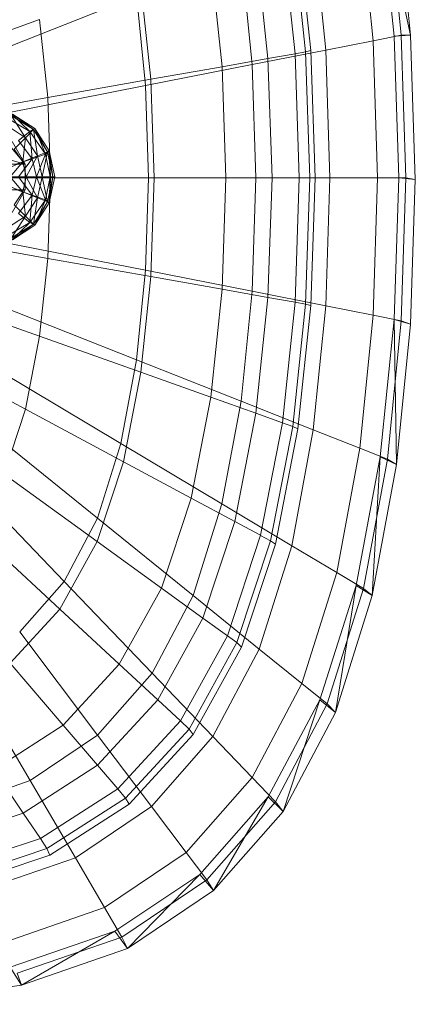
# Model space of a CAD drawing. Header units: metres. Extents: x 397.7 to 427.5, y 12.7 to 28.4.
# Tile 38 of 130: x 404.6448 to 404.7318, y 27.1088 to 27.325. Entities that reach past the tile are written whole.
import ezdxf

# ---------------------------------------------------------------- set-up
doc = ezdxf.new("R2010")
doc.units = ezdxf.units.M
doc.layers.add('02_MOBILIARIO', color=7, linetype='Continuous', lineweight=18)
doc.layers.add('A-DETL-____-MBND', color=7, linetype='Continuous', lineweight=18)

# ---------------------------------------------------------------- blocks, each defined once
blk = doc.blocks.new('Family - Rentamans P4-154348-07_CLI_AIRE_P4')
at = {"layer": 'A-DETL-____-MBND', "color": 253, "true_color": 0xaaaaaa}
for p, q in [((0.26192, 0.2141), (0.25887, 0.24449)), ((0.26398, 0.21415), (0.26089, 0.24493)), ((0.26035, 0.21386), (0.2573, 0.24402)), ((0.26398, 0.21415), (0.2573, 0.24402)), ((0.25575, 0.21289), (0.25282, 0.2421)), ((0.23919, 0.23784), (0.24205, 0.21072)), ((0.24532, 0.21083), (0.24258, 0.23805)), ((0.2358, 0.23649), (0.23859, 0.21004)), ((0.23806, 0.23729), (0.24088, 0.21045)), ((0.22995, 0.23441), (0.23263, 0.20898)), ((0.22913, 0.20764), (0.2267, 0.23178)), ((0.22004, 0.23089), (0.22254, 0.20719)), ((0.20468, 0.22542), (0.20689, 0.20442)), ((0.20373, 0.22269), (0.1733, 0.21066)), ((0.20373, 0.22269), (0.2057, 0.20303)), ((0.15302, 0.20705), (0.18245, 0.21752)), ((0.18245, 0.21752), (0.18425, 0.2004)), ((0.25576, 0.21288), (0.26192, 0.2141)), ((0.26398, 0.21415), (0.26035, 0.21386)), ((0.26192, 0.2141), (0.26398, 0.21415)), ((0.26293, 0.18276), (0.26192, 0.2141)), ((0.265, 0.1824), (0.26398, 0.21415)), ((0.24532, 0.21083), (0.25575, 0.21289)), ((0.25672, 0.18276), (0.25576, 0.21288)), ((0.26136, 0.18276), (0.26035, 0.21386)), ((0.22913, 0.20764), (0.24532, 0.21083)), ((0.23263, 0.20898), (0.23859, 0.21004)), ((0.23859, 0.21004), (0.24088, 0.21045)), ((0.23859, 0.21004), (0.2395, 0.18276)), ((0.24088, 0.21045), (0.24205, 0.21072)), ((0.24088, 0.21045), (0.24181, 0.18276)), ((0.24205, 0.21072), (0.24299, 0.18276)), ((0.24622, 0.18276), (0.24532, 0.21083)), ((0.2057, 0.20303), (0.22913, 0.20764)), ((0.22254, 0.20719), (0.23263, 0.20898)), ((0.22993, 0.18276), (0.22913, 0.20764)), ((0.23263, 0.20898), (0.23351, 0.18276)), ((0.20689, 0.20442), (0.22254, 0.20719)), ((0.22254, 0.20719), (0.22336, 0.18276)), ((0.18425, 0.2004), (0.20689, 0.20442)), ((0.20689, 0.20442), (0.20762, 0.18276)), ((0.2057, 0.20303), (0.17468, 0.19693)), ((0.2057, 0.20303), (0.20635, 0.18276)), ((0.18425, 0.2004), (0.15428, 0.19509)), ((0.18425, 0.2004), (0.18485, 0.18276)), ((0.17637, 0.19679), (0.18137, 0.19359)), ((0.18027, 0.19299), (0.17637, 0.19679)), ((0.17647, 0.19679), (0.18107, 0.19339)), ((0.18137, 0.19359), (0.17647, 0.19679)), ((0.17647, 0.19679), (0.18137, 0.19359)), ((0.17527, 0.19599), (0.18027, 0.19299)), ((0.17627, 0.19639), (0.17937, 0.19159)), ((0.18107, 0.19339), (0.17627, 0.19639)), ((0.17537, 0.19419), (0.17937, 0.19159)), ((0.17777, 0.19099), (0.18027, 0.19299)), ((0.18107, 0.19339), (0.17937, 0.19159)), ((0.18027, 0.19299), (0.18137, 0.19359)), ((0.18027, 0.19299), (0.18377, 0.18799)), ((0.18077, 0.18699), (0.18027, 0.19299)), ((0.18137, 0.19359), (0.18107, 0.19339)), ((0.18107, 0.19339), (0.18197, 0.18759)), ((0.18417, 0.18849), (0.18107, 0.19339)), ((0.18137, 0.19359), (0.18417, 0.18849)), ((0.18137, 0.19359), (0.18457, 0.18869)), ((0.18457, 0.18869), (0.18137, 0.19359)), ((0.18377, 0.18799), (0.18137, 0.19359)), ((0.17925, 0.18579), (0.16119, 0.19079)), ((0.17925, 0.18579), (0.17509, 0.19079)), ((0.17925, 0.18579), (0.17644, 0.19079)), ((0.17937, 0.19159), (0.17687, 0.18909)), ((0.17777, 0.19099), (0.18077, 0.18699)), ((0.17937, 0.19159), (0.17877, 0.18629)), ((0.17937, 0.19159), (0.18197, 0.18759)), ((0.17877, 0.18629), (0.17687, 0.18909)), ((0.18417, 0.18849), (0.18197, 0.18759)), ((0.18417, 0.18849), (0.18297, 0.18299)), ((0.18377, 0.18799), (0.18457, 0.18869)), ((0.18457, 0.18869), (0.18417, 0.18849)), ((0.18537, 0.18299), (0.18417, 0.18849)), ((0.18457, 0.18869), (0.18577, 0.18299)), ((0.18577, 0.18299), (0.18457, 0.18869)), ((0.18457, 0.18869), (0.18537, 0.18299)), ((0.18457, 0.18869), (0.18477, 0.18299)), ((0.17877, 0.18629), (0.17577, 0.18499)), ((0.17877, 0.18629), (0.17597, 0.18299)), ((0.17697, 0.18569), (0.18077, 0.18699)), ((0.17777, 0.18299), (0.18077, 0.18699)), ((0.18197, 0.18759), (0.17877, 0.18629)), ((0.17947, 0.18299), (0.17877, 0.18629)), ((0.18197, 0.18759), (0.17947, 0.18299)), ((0.18077, 0.18699), (0.18377, 0.18799)), ((0.18077, 0.18699), (0.18177, 0.18299)), ((0.18177, 0.18299), (0.18377, 0.18799)), ((0.18197, 0.18759), (0.18297, 0.18299)), ((0.18377, 0.18799), (0.18477, 0.18299)), ((0.15837, 0.18579), (0.17925, 0.18579)), ((0.178, 0.18579), (0.17925, 0.18579)), ((0.17925, 0.18019), (0.17925, 0.18579)), ((0.18485, 0.18276), (0.15469, 0.18276)), ((0.20635, 0.18276), (0.17514, 0.18276)), ((0.17947, 0.18299), (0.17597, 0.18299)), ((0.17877, 0.17969), (0.17597, 0.18299)), ((0.17777, 0.18299), (0.18177, 0.18299)), ((0.17777, 0.18299), (0.18077, 0.17899)), ((0.17947, 0.18299), (0.17877, 0.17969)), ((0.18297, 0.18299), (0.17947, 0.18299)), ((0.18197, 0.17839), (0.17947, 0.18299)), ((0.18077, 0.17899), (0.18177, 0.18299)), ((0.18177, 0.18299), (0.18477, 0.18299)), ((0.18177, 0.18299), (0.18377, 0.17799)), ((0.18297, 0.18299), (0.18197, 0.17839)), ((0.18537, 0.18299), (0.18297, 0.18299)), ((0.18297, 0.18299), (0.18417, 0.17749)), ((0.18477, 0.18299), (0.18377, 0.17799)), ((0.18537, 0.18299), (0.18417, 0.17749)), ((0.18485, 0.18276), (0.18425, 0.16511)), ((0.18457, 0.17729), (0.18577, 0.18299)), ((0.18577, 0.18299), (0.18457, 0.17729)), ((0.18457, 0.17729), (0.18537, 0.18299)), ((0.18477, 0.18299), (0.18457, 0.17729)), ((0.18477, 0.18299), (0.18577, 0.18299)), ((0.20762, 0.18276), (0.18485, 0.18276)), ((0.18577, 0.18299), (0.18537, 0.18299)), ((0.20635, 0.18276), (0.2057, 0.16248)), ((0.20635, 0.18276), (0.22993, 0.18276)), ((0.20762, 0.18276), (0.20689, 0.1611)), ((0.20762, 0.18276), (0.22336, 0.18276)), ((0.22336, 0.18276), (0.22254, 0.15832)), ((0.22336, 0.18276), (0.23351, 0.18276)), ((0.22913, 0.15787), (0.22993, 0.18276)), ((0.22993, 0.18276), (0.24622, 0.18276)), ((0.23351, 0.18276), (0.23262, 0.15653)), ((0.23351, 0.18276), (0.2395, 0.18276)), ((0.2395, 0.18276), (0.23859, 0.15548)), ((0.2395, 0.18276), (0.24181, 0.18276)), ((0.24181, 0.18276), (0.24088, 0.15507)), ((0.24181, 0.18276), (0.24299, 0.18276)), ((0.24299, 0.18276), (0.24205, 0.15479)), ((0.24532, 0.15469), (0.24622, 0.18276)), ((0.24622, 0.18276), (0.25672, 0.18276)), ((0.25576, 0.15263), (0.25672, 0.18276)), ((0.25672, 0.18276), (0.26293, 0.18276)), ((0.26035, 0.15166), (0.26136, 0.18276)), ((0.265, 0.1824), (0.26136, 0.18276)), ((0.26192, 0.15141), (0.26293, 0.18276)), ((0.26293, 0.18276), (0.265, 0.1824)), ((0.26398, 0.15065), (0.265, 0.1824)), ((0.15837, 0.18019), (0.17925, 0.18019)), ((0.17577, 0.18099), (0.17877, 0.17969)), ((0.17644, 0.17519), (0.17925, 0.18019)), ((0.17877, 0.17969), (0.17687, 0.17689)), ((0.17697, 0.18029), (0.18077, 0.17899)), ((0.17925, 0.18019), (0.178, 0.18019)), ((0.18197, 0.17839), (0.17877, 0.17969)), ((0.17877, 0.17969), (0.17937, 0.17439)), ((0.17777, 0.17499), (0.18077, 0.17899)), ((0.18197, 0.17839), (0.17937, 0.17439)), ((0.18077, 0.17899), (0.18027, 0.17299)), ((0.18377, 0.17799), (0.18027, 0.17299)), ((0.18077, 0.17899), (0.18377, 0.17799)), ((0.18107, 0.17259), (0.18197, 0.17839)), ((0.18417, 0.17749), (0.18107, 0.17259)), ((0.18377, 0.17799), (0.18137, 0.17239)), ((0.18417, 0.17749), (0.18137, 0.17239)), ((0.18137, 0.17239), (0.18457, 0.17729)), ((0.18457, 0.17729), (0.18137, 0.17239)), ((0.18417, 0.17749), (0.18197, 0.17839)), ((0.18377, 0.17799), (0.18457, 0.17729)), ((0.18457, 0.17729), (0.18417, 0.17749)), ((0.17687, 0.17689), (0.17937, 0.17439)), ((0.18027, 0.17299), (0.17527, 0.16999)), ((0.17937, 0.17439), (0.17537, 0.17179)), ((0.17937, 0.17439), (0.17627, 0.16959)), ((0.18027, 0.17299), (0.17637, 0.16919)), ((0.18027, 0.17299), (0.17777, 0.17499)), ((0.17937, 0.17439), (0.18107, 0.17259)), ((0.18137, 0.17239), (0.18027, 0.17299)), ((0.18107, 0.17259), (0.17627, 0.16959)), ((0.18137, 0.17239), (0.17637, 0.16919)), ((0.18107, 0.17259), (0.17647, 0.16919)), ((0.18137, 0.17239), (0.17647, 0.16919)), ((0.17647, 0.16919), (0.18137, 0.17239)), ((0.18137, 0.17239), (0.18107, 0.17259)), ((0.18425, 0.16511), (0.15428, 0.17043)), ((0.2057, 0.16248), (0.17468, 0.16859)), ((0.18425, 0.16511), (0.18245, 0.148)), ((0.20689, 0.1611), (0.18425, 0.16511)), ((0.2057, 0.16248), (0.20373, 0.14283)), ((0.2057, 0.16248), (0.22913, 0.15787)), ((0.20689, 0.1611), (0.20468, 0.14009)), ((0.22254, 0.15832), (0.20689, 0.1611)), ((0.18245, 0.148), (0.15302, 0.15847)), ((0.22254, 0.15832), (0.22004, 0.13463)), ((0.22254, 0.15832), (0.23263, 0.15653)), ((0.2267, 0.13374), (0.22913, 0.15787)), ((0.22913, 0.15787), (0.24532, 0.15469)), ((0.23263, 0.15653), (0.22995, 0.13111)), ((0.23263, 0.15653), (0.23859, 0.15548)), ((0.20373, 0.14283), (0.1733, 0.15486)), ((0.23859, 0.15548), (0.2358, 0.12902)), ((0.24088, 0.15507), (0.23806, 0.12822)), ((0.23859, 0.15548), (0.24088, 0.15507)), ((0.24205, 0.15479), (0.23919, 0.12768)), ((0.24088, 0.15507), (0.24205, 0.15479)), ((0.24258, 0.12746), (0.24532, 0.15469)), ((0.24532, 0.15469), (0.25575, 0.15263)), ((0.25282, 0.12342), (0.25575, 0.15263)), ((0.25576, 0.15263), (0.26192, 0.15142)), ((0.2573, 0.1215), (0.26035, 0.15166)), ((0.25887, 0.12102), (0.26192, 0.15141)), ((0.26089, 0.11987), (0.26035, 0.15166)), ((0.26035, 0.15166), (0.26398, 0.15065)), ((0.26192, 0.15141), (0.26398, 0.15065)), ((0.26089, 0.11987), (0.26398, 0.15065)), ((0.17934, 0.13201), (0.15084, 0.14729)), ((0.18245, 0.148), (0.17934, 0.13201)), ((0.20468, 0.14009), (0.18245, 0.148)), ((0.20373, 0.14283), (0.20031, 0.12445)), ((0.2267, 0.13374), (0.20373, 0.14283)), ((0.20031, 0.12445), (0.17092, 0.14201)), ((0.20468, 0.14009), (0.20086, 0.12046)), ((0.22004, 0.13463), (0.20468, 0.14009)), ((0.22004, 0.13463), (0.21574, 0.11248)), ((0.22995, 0.13111), (0.22004, 0.13463)), ((0.17934, 0.13201), (0.17464, 0.11773)), ((0.20086, 0.12046), (0.17934, 0.13201)), ((0.22251, 0.11118), (0.2267, 0.13374)), ((0.24258, 0.12746), (0.2267, 0.13374)), ((0.19515, 0.10805), (0.16731, 0.13056)), ((0.22995, 0.13111), (0.22533, 0.10733)), ((0.22995, 0.13111), (0.2358, 0.12902)), ((0.2358, 0.12902), (0.23099, 0.1043)), ((0.23806, 0.12822), (0.23317, 0.10312)), ((0.23919, 0.12768), (0.23426, 0.10233)), ((0.2358, 0.12902), (0.23806, 0.12822)), ((0.23806, 0.12822), (0.23919, 0.12768)), ((0.23785, 0.10202), (0.24258, 0.12746)), ((0.25282, 0.12342), (0.24258, 0.12746)), ((0.20031, 0.12445), (0.19515, 0.10805)), ((0.22251, 0.11118), (0.20031, 0.12445)), ((0.24775, 0.09611), (0.25282, 0.12342)), ((0.25887, 0.12102), (0.25282, 0.12342)), ((0.25202, 0.0933), (0.2573, 0.1215)), ((0.25554, 0.09109), (0.2573, 0.1215)), ((0.2573, 0.1215), (0.26089, 0.11987)), ((0.18781, 0.09417), (0.16218, 0.12086)), ((0.20086, 0.12046), (0.19509, 0.10294)), ((0.21574, 0.11248), (0.20086, 0.12046)), ((0.25359, 0.09261), (0.25887, 0.12102)), ((0.25554, 0.09109), (0.26089, 0.11987)), ((0.26089, 0.11987), (0.25887, 0.12102)), ((0.19509, 0.10294), (0.17464, 0.11773)), ((0.21574, 0.11248), (0.20923, 0.09272)), ((0.22533, 0.10733), (0.21574, 0.11248)), ((0.21618, 0.09106), (0.22251, 0.11118)), ((0.23785, 0.10202), (0.22251, 0.11118)), ((0.19515, 0.10805), (0.18781, 0.09417)), ((0.21618, 0.09106), (0.19515, 0.10805)), ((0.22533, 0.10733), (0.21834, 0.08613)), ((0.23099, 0.1043), (0.22533, 0.10733)), ((0.18688, 0.08811), (0.16795, 0.10565)), ((0.23099, 0.1043), (0.22372, 0.08223)), ((0.23099, 0.10429), (0.23317, 0.10312)), ((0.19509, 0.10294), (0.18688, 0.08811)), ((0.20923, 0.09272), (0.19509, 0.10294)), ((0.23317, 0.10312), (0.2258, 0.08073)), ((0.23426, 0.10233), (0.22681, 0.07971)), ((0.23071, 0.07931), (0.23785, 0.10202)), ((0.23317, 0.10312), (0.23426, 0.10233)), ((0.24775, 0.09611), (0.23785, 0.10202)), ((0.24008, 0.07174), (0.24775, 0.09611)), ((0.25359, 0.09261), (0.24775, 0.09611)), ((0.18781, 0.09417), (0.17806, 0.08308)), ((0.20717, 0.07402), (0.18781, 0.09417)), ((0.24405, 0.06815), (0.25202, 0.0933)), ((0.24746, 0.06542), (0.25202, 0.0933)), ((0.25202, 0.0933), (0.25554, 0.09109)), ((0.20923, 0.09272), (0.19996, 0.07599)), ((0.20717, 0.07402), (0.21618, 0.09106)), ((0.21834, 0.08613), (0.20923, 0.09272)), ((0.23071, 0.07931), (0.21618, 0.09106)), ((0.24562, 0.06727), (0.25359, 0.09261)), ((0.24746, 0.06542), (0.25554, 0.09109)), ((0.25554, 0.09109), (0.25359, 0.09261)), ((0.18688, 0.08811), (0.17596, 0.07625)), ((0.19996, 0.07599), (0.18688, 0.08811)), ((0.21834, 0.08613), (0.20839, 0.06817)), ((0.22372, 0.08223), (0.21834, 0.08613)), ((0.19519, 0.0604), (0.17806, 0.08308)), ((0.22372, 0.08223), (0.21338, 0.06355)), ((0.2258, 0.08073), (0.22372, 0.08223)), ((0.2258, 0.08073), (0.2153, 0.06177)), ((0.2258, 0.08073), (0.22681, 0.07971)), ((0.22681, 0.07971), (0.21621, 0.06056)), ((0.22054, 0.06009), (0.23071, 0.07931)), ((0.24008, 0.07174), (0.23071, 0.07931)), ((0.17596, 0.07625), (0.18765, 0.06261)), ((0.19996, 0.07599), (0.18765, 0.06261)), ((0.20839, 0.06817), (0.19996, 0.07599)), ((0.16597, 0.07496), (0.18036, 0.05043)), ((0.19519, 0.0604), (0.20717, 0.07402)), ((0.22054, 0.06009), (0.20717, 0.07402)), ((0.22917, 0.05111), (0.24008, 0.07174)), ((0.24562, 0.06727), (0.24008, 0.07174)), ((0.20839, 0.06817), (0.19518, 0.05382)), ((0.21338, 0.06355), (0.20839, 0.06817)), ((0.2327, 0.04685), (0.24405, 0.06815)), ((0.23426, 0.04581), (0.24562, 0.06727)), ((0.23596, 0.04368), (0.24405, 0.06815)), ((0.24405, 0.06815), (0.24746, 0.06542)), ((0.24562, 0.06727), (0.24746, 0.06542)), ((0.23596, 0.04368), (0.24746, 0.06542)), ((0.21338, 0.06355), (0.19963, 0.04862)), ((0.2153, 0.06177), (0.21338, 0.06355)), ((0.18765, 0.06261), (0.17239, 0.05283)), ((0.18765, 0.06261), (0.19518, 0.05382)), ((0.2153, 0.06177), (0.20135, 0.04662)), ((0.21621, 0.06056), (0.20212, 0.04526)), ((0.21621, 0.06056), (0.2153, 0.06177)), ((0.18036, 0.05043), (0.19519, 0.0604)), ((0.20704, 0.04473), (0.19519, 0.0604)), ((0.20704, 0.04473), (0.22054, 0.06009)), ((0.22917, 0.05111), (0.22054, 0.06009)), ((0.17239, 0.05283), (0.17881, 0.04332)), ((0.19518, 0.05382), (0.17881, 0.04332)), ((0.19518, 0.05382), (0.19963, 0.04862)), ((0.18036, 0.05043), (0.1621, 0.04411)), ((0.18036, 0.05043), (0.1903, 0.03348)), ((0.21467, 0.03462), (0.22917, 0.05111)), ((0.22917, 0.05111), (0.23426, 0.04581)), ((0.19963, 0.04862), (0.1826, 0.0377)), ((0.19963, 0.04862), (0.20135, 0.04662)), ((0.20135, 0.04662), (0.18406, 0.03553)), ((0.20135, 0.04662), (0.20212, 0.04526)), ((0.21762, 0.02983), (0.2327, 0.04685)), ((0.21918, 0.02865), (0.23426, 0.04581)), ((0.22069, 0.0263), (0.2327, 0.04685)), ((0.2327, 0.04685), (0.23596, 0.04368)), ((0.23426, 0.04581), (0.23596, 0.04368)), ((0.17881, 0.04332), (0.15867, 0.03665)), ((0.17881, 0.04332), (0.1826, 0.0377)), ((0.20212, 0.04526), (0.18466, 0.03406)), ((0.1903, 0.03348), (0.20704, 0.04473)), ((0.20704, 0.04473), (0.21467, 0.03462)), ((0.22069, 0.0263), (0.23596, 0.04368)), ((0.1826, 0.0377), (0.16165, 0.03076)), ((0.1826, 0.0377), (0.18406, 0.03553)), ((0.18406, 0.03553), (0.1628, 0.0285)), ((0.18406, 0.03553), (0.18466, 0.03406)), ((0.19671, 0.02256), (0.21467, 0.03462)), ((0.21467, 0.03462), (0.21918, 0.02865)), ((0.18466, 0.03406), (0.16318, 0.02695)), ((0.16971, 0.02635), (0.1903, 0.03348)), ((0.1903, 0.03348), (0.19671, 0.02256)), ((0.19894, 0.01737), (0.21762, 0.02983)), ((0.2005, 0.0161), (0.21918, 0.02865)), ((0.20176, 0.01359), (0.21762, 0.02983)), ((0.21762, 0.02983), (0.22069, 0.0263)), ((0.21918, 0.02865), (0.22069, 0.0263)), ((0.20176, 0.01359), (0.22069, 0.0263)), ((0.17461, 0.0149), (0.19671, 0.02256)), ((0.19671, 0.02256), (0.2005, 0.0161)), ((0.17596, 0.00947), (0.19894, 0.01737)), ((0.17848, 0.00552), (0.19894, 0.01737)), ((0.19894, 0.01737), (0.20176, 0.01359)), ((0.17751, 0.00814), (0.2005, 0.0161)), ((0.2005, 0.0161), (0.20176, 0.01359)), ((0.17848, 0.00552), (0.20176, 0.01359)), ((0.17596, 0.00947), (0.17848, 0.00552)), ((0.17751, 0.00814), (0.17848, 0.00552)), ((0.14736, 0.00133), (0.17848, 0.00552))]:
    blk.add_line(p, q, dxfattribs=at)
blk = doc.blocks.new('LONDR55-XX_ZZ-ARQ-CAA-M3D-Londres55_ifc-1-07_CLI_AIRE_P4')
at = {"layer": '02_MOBILIARIO', "color": 253, "lineweight": 18, "true_color": 0xaaaaaa}
blk.add_blockref('Family - Rentamans P4-154348-07_CLI_AIRE_P4', (404.46677, 27.10751), dxfattribs=at)

msp = doc.modelspace()

# ---------------------------------------------------------------- block references
at = {"lineweight": 5}
msp.add_blockref('LONDR55-XX_ZZ-ARQ-CAA-M3D-Londres55_ifc-1-07_CLI_AIRE_P4', (0, 0), dxfattribs=at)

doc.saveas('drawing.dxf')
